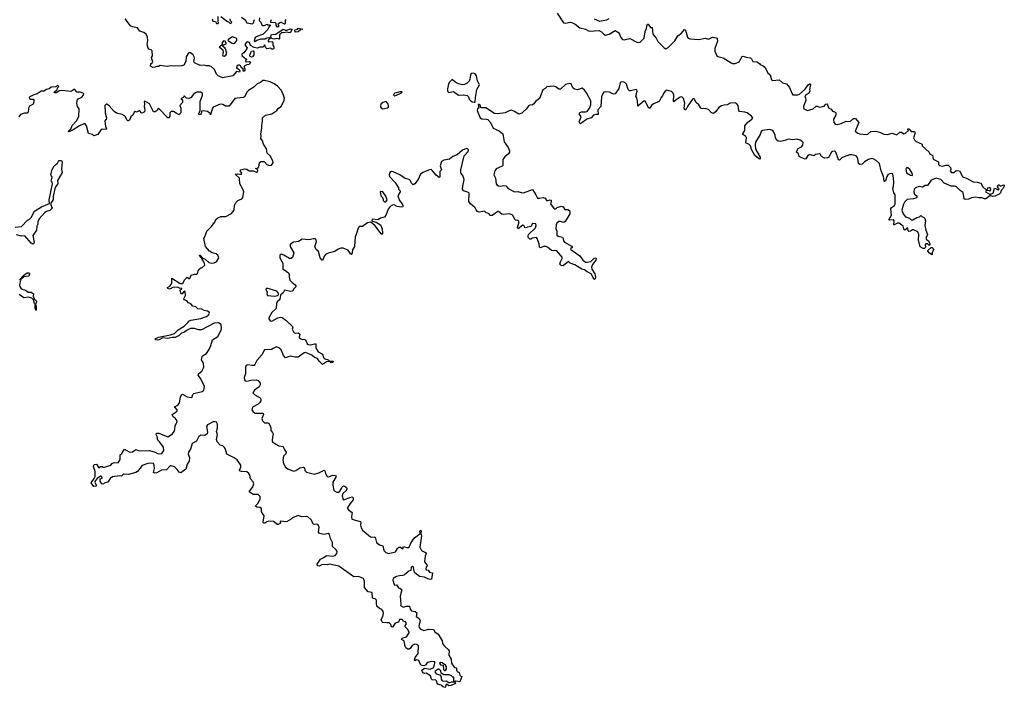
# Model space of a CAD drawing. Extents: x 2219101 to 2444320, y 201258 to 358766.
# Tile 248 of 256: x 2371901 to 2384142, y 226293 to 234594. Entities that reach past the tile are written whole.
import ezdxf

# ---------------------------------------------------------------- set-up
doc = ezdxf.new("R2010")
doc.units = 0

msp = doc.modelspace()

# ---------------------------------------------------------------- linework, layer by layer
at = {"layer": '0CON10XD'}
for points in [[(2378585, 234675), (2378663, 234555), (2378685, 234551), (2378745, 234562), (2378774, 234556), (2378808, 234538), (2378865, 234492), (2378935, 234476), (2378980, 234450), (2379105, 234458), (2379135, 234441), (2379162, 234412), (2379185, 234402), (2379228, 234412), (2379305, 234460), (2379346, 234435), (2379360, 234415), (2379375, 234372), (2379395, 234348), (2379425, 234343), (2379435, 234349), (2379485, 234359), (2379575, 234314), (2379595, 234309), (2379617, 234313), (2379666, 234365), (2379678, 234445), (2379695, 234485), (2379698, 234515), (2379705, 234537), (2379715, 234537), (2379745, 234497), (2379766, 234495), (2379772, 234415), (2379814, 234364), (2379834, 234324), (2379914, 234244), (2379935, 234232), (2379964, 234246), (2379993, 234275), (2380045, 234332), (2380085, 234395), (2380129, 234425), (2380165, 234470), (2380178, 234465), (2380203, 234375), (2380214, 234364), (2380235, 234356), (2380345, 234347), (2380425, 234364), (2380465, 234351), (2380515, 234376), (2380565, 234370), (2380574, 234354), (2380576, 234325), (2380542, 234235), (2380545, 234202)], [(2374882, 234615), (2374880, 234585), (2374900, 234565), (2374910, 234530), (2374925, 234522), (2374945, 234522), (2374975, 234537), (2374985, 234530), (2375005, 234530), (2375020, 234515), (2375002, 234508), (2374985, 234470), (2374925, 234408), (2374895, 234403), (2374832, 234378), (2374823, 234365), (2374818, 234328), (2374825, 234323), (2374850, 234340), (2374905, 234357), (2374953, 234357), (2374975, 234370), (2375002, 234372), (2375010, 234365), (2375010, 234355), (2374993, 234347), (2374992, 234325), (2374995, 234320), (2375042, 234322), (2375050, 234315), (2375047, 234277), (2375062, 234255), (2375062, 234235), (2375055, 234228), (2375038, 234228), (2375025, 234238), (2374975, 234230), (2374960, 234245), (2374945, 234280), (2374938, 234262), (2374925, 234252), (2374888, 234252), (2374855, 234239), (2374817, 234247), (2374771, 234271), (2374759, 234309), (2374735, 234318), (2374715, 234308), (2374702, 234285), (2374703, 234273), (2374730, 234245), (2374727, 234233), (2374689, 234181), (2374662, 234165), (2374665, 234150), (2374692, 234122), (2374705, 234110), (2374718, 234108), (2374720, 234095), (2374710, 234085), (2374710, 234075), (2374725, 234068), (2374755, 234072), (2374770, 234065), (2374755, 234038), (2374725, 234034), (2374692, 234015), (2374690, 233995), (2374700, 233985), (2374700, 233965), (2374690, 233955), (2374680, 233955), (2374678, 233978), (2374655, 234000), (2374645, 234022), (2374635, 234030), (2374621, 234029), (2374607, 234023), (2374598, 233995), (2374630, 233975), (2374640, 233955), (2374635, 233940), (2374595, 233950), (2374552, 233895), (2374422, 233872), (2374368, 233895), (2374348, 233915), (2374324, 233974), (2374281, 234011), (2374255, 234021), (2374225, 234019), (2374195, 234029), (2374145, 234026), (2374075, 234059), (2374068, 234075), (2374076, 234115), (2374072, 234132), (2374057, 234157), (2374023, 234183), (2374005, 234182), (2373994, 234175), (2373970, 234130), (2373967, 234073), (2373940, 234030), (2373915, 234019), (2373826, 234016), (2373775, 234022), (2373735, 234010), (2373647, 234023), (2373625, 234010), (2373605, 234012), (2373585, 234003), (2373555, 234000), (2373528, 234015), (2373532, 234048), (2373545, 234050), (2373558, 234065), (2373542, 234122), (2373552, 234145), (2373550, 234205), (2373537, 234217), (2373505, 234228), (2373498, 234238), (2373488, 234285), (2373494, 234335), (2373490, 234375), (2373473, 234413), (2373446, 234436), (2373395, 234451), (2373365, 234491), (2373303, 234503), (2373282, 234515), (2373265, 234535), (2373214, 234605)], [(2374293, 234605), (2374302, 234575), (2374335, 234570), (2374350, 234545), (2374368, 234545), (2374372, 234555), (2374368, 234575), (2374370, 234635)], [(2374402, 234632), (2374485, 234570), (2374498, 234568), (2374518, 234548), (2374535, 234553), (2374540, 234565), (2374520, 234585), (2374520, 234605)], [(2374660, 234625), (2374705, 234592), (2374725, 234553), (2374795, 234543), (2374807, 234555), (2374819, 234595)], [(2375210, 234595), (2375200, 234585), (2375200, 234545), (2375195, 234540), (2375185, 234542), (2375155, 234560), (2375145, 234560), (2375128, 234548), (2375110, 234535), (2375117, 234527), (2375120, 234505), (2375105, 234500), (2375090, 234525), (2375090, 234545), (2375080, 234555), (2375025, 234560), (2375022, 234575), (2375030, 234595)], [(2379226, 234604), (2379195, 234589), (2379115, 234571), (2379049, 234599)], [(2375125, 234350), (2375115, 234360), (2375065, 234352), (2375035, 234360), (2375020, 234375), (2375031, 234409), (2375085, 234413), (2375175, 234477), (2375205, 234462), (2375225, 234462), (2375265, 234482), (2375290, 234475), (2375265, 234430), (2375215, 234440), (2375185, 234430), (2375160, 234435), (2375133, 234405), (2375130, 234355), (2375125, 234350)], [(2375325, 234440), (2375323, 234467), (2375354, 234476), (2375365, 234488), (2375420, 234475), (2375395, 234470), (2375365, 234443), (2375325, 234440)], [(2374445, 234142), (2374466, 234154), (2374476, 234175), (2374461, 234231), (2374450, 234245), (2374430, 234255), (2374430, 234275), (2374443, 234287), (2374470, 234295), (2374470, 234305), (2374455, 234328), (2374435, 234330), (2374417, 234305), (2374418, 234282), (2374395, 234260), (2374380, 234255), (2374425, 234220), (2374432, 234185), (2374421, 234155), (2374428, 234145), (2374445, 234142)], [(2374555, 234299), (2374575, 234303), (2374601, 234335), (2374602, 234355), (2374594, 234364), (2374545, 234382), (2374490, 234345), (2374494, 234334), (2374536, 234306), (2374555, 234299)], [(2374785, 234127), (2374767, 234137), (2374763, 234153), (2374777, 234195), (2374785, 234203), (2374805, 234208), (2374813, 234193), (2374811, 234155), (2374795, 234130), (2374785, 234127)], [(2380545, 234202), (2380567, 234145), (2380580, 234135), (2380648, 234118), (2380746, 234056), (2380765, 234050), (2380795, 234051), (2380845, 234071), (2380885, 234136), (2380895, 234139), (2380935, 234126), (2380985, 234120), (2380998, 234108), (2381015, 234073), (2381065, 234070), (2381099, 234049), (2381108, 234035), (2381145, 234020), (2381170, 234000), (2381199, 233939), (2381230, 233910), (2381247, 233847), (2381266, 233836), (2381345, 233844), (2381385, 233809), (2381435, 233798), (2381471, 233751), (2381499, 233679), (2381515, 233660), (2381575, 233660), (2381595, 233668), (2381668, 233732), (2381705, 233783), (2381726, 233795), (2381732, 233782), (2381721, 233725), (2381723, 233705), (2381709, 233675), (2381672, 233655), (2381662, 233635), (2381670, 233625), (2381673, 233595), (2381644, 233516), (2381650, 233485), (2381695, 233464), (2381765, 233487), (2381805, 233518), (2381815, 233520), (2381845, 233508), (2381902, 233518), (2381925, 233545), (2381937, 233547), (2381946, 233536), (2381956, 233496), (2381991, 233481), (2382006, 233456), (2382043, 233443), (2382048, 233435), (2382048, 233405), (2382021, 233355), (2382023, 233315), (2382040, 233295), (2382065, 233289), (2382116, 233304), (2382175, 233334), (2382225, 233330), (2382266, 233364), (2382294, 233364), (2382332, 233315), (2382288, 233208), (2382322, 233182), (2382344, 233174), (2382428, 233168), (2382445, 233172), (2382485, 233203), (2382545, 233206), (2382605, 233191), (2382645, 233169), (2382695, 233168), (2382745, 233181), (2382805, 233161), (2382845, 233197), (2382865, 233197), (2382895, 233176), (2382916, 233184), (2382950, 233215), (2382942, 233225), (2382945, 233238), (2382955, 233238), (2382970, 233225), (2382983, 233203), (2383027, 233205), (2383033, 233185), (2383012, 233125), (2383025, 233100), (2383045, 233080), (2383122, 233045), (2383123, 233025), (2383207, 232945), (2383215, 232920), (2383249, 232909), (2383259, 232859), (2383324, 232825), (2383326, 232795), (2383335, 232780), (2383375, 232771), (2383414, 232786), (2383444, 232784), (2383473, 232755), (2383477, 232735), (2383471, 232715), (2383485, 232694), (2383516, 232694), (2383545, 232720), (2383585, 232716), (2383621, 232645), (2383634, 232634), (2383672, 232625), (2383755, 232577), (2383805, 232575), (2383851, 232561), (2383874, 232515), (2383915, 232480), (2383928, 232482), (2383945, 232512), (2383958, 232508), (2383972, 232492), (2383968, 232462), (2383958, 232468), (2383915, 232470), (2383910, 232455), (2383965, 232420), (2383975, 232430), (2383985, 232428), (2384005, 232437), (2384022, 232498), (2384035, 232497), (2384065, 232479), (2384080, 232485), (2384068, 232502), (2384056, 232516), (2384065, 232540), (2384075, 232542), (2384095, 232527), (2384105, 232527), (2384135, 232542), (2384142, 232535), (2384140, 232525), (2384125, 232490), (2384105, 232470), (2384095, 232442), (2384078, 232425), (2384025, 232398), (2383994, 232394), (2383965, 232410), (2383912, 232368), (2383895, 232368), (2383865, 232380), (2383825, 232377), (2383785, 232386), (2383735, 232380), (2383699, 232361), (2383655, 232360), (2383644, 232365), (2383632, 232445), (2383595, 232470), (2383547, 232517), (2383525, 232523), (2383483, 232523), (2383395, 232561), (2383354, 232605), (2383295, 232622), (2383233, 232597), (2383186, 232534), (2383158, 232532), (2383125, 232510), (2383085, 232521), (2383037, 232503), (2383022, 232485), (2383018, 232455), (2383024, 232425), (2383053, 232403), (2383055, 232385), (2383043, 232375), (2383013, 232367), (2382935, 232358), (2382902, 232325), (2382889, 232301), (2382868, 232225), (2382885, 232179), (2382912, 232142), (2382964, 232125), (2382985, 232107), (2383005, 232105), (2383055, 232134), (2383089, 232141), (2383105, 232160), (2383116, 232146), (2383142, 232135), (2383155, 232122), (2383161, 232095), (2383153, 232035), (2383168, 231975), (2383189, 231925), (2383185, 231910), (2383172, 231895), (2383169, 231875), (2383173, 231863), (2383198, 231845), (2383218, 231805), (2383215, 231791), (2383205, 231792), (2383187, 231807), (2383165, 231807), (2383160, 231795), (2383163, 231765), (2383155, 231750), (2383135, 231750), (2383095, 231769), (2383074, 231855), (2383079, 231925), (2383067, 231957), (2383015, 231981), (2383000, 231980), (2382975, 231964), (2382955, 231962), (2382948, 231968), (2382945, 232000), (2382935, 232008), (2382927, 231993), (2382905, 231978), (2382892, 231992), (2382883, 232025), (2382835, 232064), (2382814, 232066), (2382775, 232042), (2382770, 232045), (2382772, 232095), (2382766, 232106), (2382715, 232100), (2382708, 232105), (2382738, 232165), (2382736, 232194), (2382730, 232245), (2382740, 232260), (2382776, 232285), (2382784, 232305), (2382787, 232345), (2382787, 232415), (2382771, 232441), (2382756, 232495), (2382766, 232525), (2382767, 232575), (2382766, 232625), (2382755, 232677), (2382725, 232680), (2382695, 232666), (2382681, 232645), (2382665, 232592), (2382655, 232582), (2382650, 232585), (2382641, 232645), (2382612, 232715), (2382589, 232805), (2382550, 232845), (2382514, 232864), (2382495, 232867), (2382456, 232854), (2382404, 232825), (2382375, 232796), (2382345, 232792), (2382328, 232805), (2382322, 232865), (2382315, 232886), (2382301, 232901), (2382245, 232912), (2382218, 232912), (2382150, 232890), (2382124, 232875), (2382095, 232848), (2382085, 232851), (2382076, 232865), (2382047, 232947), (2382035, 232958), (2382005, 232953), (2381994, 232946), (2381958, 232882), (2381945, 232878), (2381905, 232871), (2381871, 232891), (2381858, 232918), (2381845, 232927), (2381795, 232916), (2381775, 232902), (2381735, 232914), (2381715, 232912), (2381701, 232905), (2381676, 232864), (2381665, 232860), (2381604, 232884), (2381593, 232893), (2381584, 232925), (2381558, 232945), (2381557, 232955), (2381579, 232991), (2381622, 233015), (2381638, 233035), (2381640, 233065), (2381625, 233085), (2381605, 233097), (2381565, 233108), (2381515, 233099), (2381455, 233107), (2381415, 233091), (2381365, 233080), (2381333, 233083), (2381316, 233095), (2381298, 233125), (2381295, 233157), (2381272, 233205), (2381263, 233215), (2381225, 233230), (2381135, 233216), (2381121, 233205), (2381109, 233165), (2381050, 233070), (2381043, 233043), (2381051, 232985), (2381109, 232885), (2381109, 232865), (2381105, 232861), (2381085, 232870), (2381042, 232905), (2381000, 232980), (2380985, 233026), (2380965, 233046), (2380935, 233058), (2380927, 233067), (2380936, 233125), (2380931, 233141), (2380893, 233165), (2380893, 233175), (2380918, 233215), (2380918, 233275), (2380952, 233318), (2381004, 233355), (2381014, 233375), (2380999, 233395), (2380945, 233436), (2380915, 233446), (2380852, 233452), (2380844, 233465), (2380832, 233525), (2380815, 233550), (2380795, 233558), (2380735, 233555), (2380695, 233536), (2380655, 233533), (2380626, 233524), (2380595, 233503), (2380553, 233447), (2380525, 233428), (2380504, 233434), (2380466, 233476), (2380435, 233486), (2380375, 233490), (2380344, 233534), (2380313, 233565), (2380285, 233610), (2380275, 233613), (2380265, 233607), (2380209, 233521), (2380185, 233471), (2380175, 233474), (2380163, 233495), (2380171, 233555), (2380155, 233614), (2380135, 233634), (2380111, 233629), (2380061, 233599), (2380035, 233572), (2380030, 233575), (2380032, 233655), (2380025, 233682), (2380005, 233701), (2379945, 233717), (2379935, 233714), (2379909, 233685), (2379894, 233646), (2379875, 233628), (2379852, 233578), (2379781, 233549), (2379757, 233525), (2379735, 233492), (2379722, 233492), (2379679, 233579), (2379666, 233586), (2379585, 233520), (2379582, 233585), (2379574, 233624), (2379563, 233645), (2379577, 233705), (2379575, 233722), (2379565, 233726), (2379495, 233708), (2379481, 233711), (2379467, 233727), (2379445, 233794), (2379425, 233812), (2379395, 233823), (2379375, 233819), (2379365, 233810), (2379350, 233740), (2379305, 233671), (2379285, 233666), (2379232, 233692), (2379183, 233697), (2379165, 233691), (2379153, 233677), (2379134, 233635), (2379126, 233515), (2379091, 233475), (2379092, 233415), (2379065, 233415), (2379035, 233405), (2379005, 233373), (2378952, 233355), (2378875, 233301), (2378865, 233306), (2378857, 233325), (2378881, 233385), (2378861, 233415), (2378861, 233435), (2378885, 233450), (2378935, 233449), (2378956, 233454), (2378986, 233494), (2379003, 233537), (2379001, 233585), (2378949, 233685), (2378925, 233717), (2378895, 233741), (2378835, 233721), (2378798, 233728), (2378779, 233745), (2378756, 233796), (2378742, 233802), (2378685, 233787), (2378625, 233728), (2378605, 233731), (2378565, 233759), (2378538, 233768), (2378453, 233757), (2378433, 233737), (2378407, 233723), (2378364, 233616), (2378314, 233576), (2378294, 233546), (2378276, 233534), (2378245, 233532), (2378227, 233523), (2378203, 233485), (2378162, 233448), (2378145, 233432), (2378105, 233418), (2378054, 233454), (2378015, 233467), (2377994, 233466), (2377935, 233434), (2377845, 233422), (2377806, 233426), (2377696, 233496), (2377645, 233498), (2377633, 233503), (2377625, 233530), (2377615, 233540), (2377602, 233538), (2377610, 233495), (2377595, 233488), (2377588, 233465), (2377628, 233375), (2377645, 233362), (2377705, 233358), (2377721, 233351), (2377754, 233314), (2377789, 233245), (2377864, 233214), (2377906, 233176), (2377924, 233075), (2377976, 233006), (2377992, 232965), (2377991, 232945), (2377980, 232925), (2377931, 232889)], [(2374196, 231575), (2374166, 231626), (2374144, 231645), (2374135, 231667), (2374145, 231667), (2374180, 231630), (2374207, 231617), (2374254, 231575), (2374290, 231565), (2374320, 231570), (2374346, 231584), (2374377, 231635), (2374365, 231666), (2374345, 231681), (2374296, 231696), (2374260, 231715), (2374210, 231775), (2374190, 231875), (2374200, 231885), (2374226, 231964), (2374285, 232022), (2374310, 232055), (2374312, 232068), (2374325, 232070), (2374341, 232109), (2374365, 232132), (2374404, 232146), (2374465, 232146), (2374536, 232185), (2374567, 232225), (2374572, 232285), (2374593, 232327), (2374613, 232345), (2374663, 232365), (2374677, 232383), (2374688, 232455), (2374677, 232487), (2374638, 232555), (2374634, 232625), (2374582, 232675), (2374609, 232679), (2374638, 232672), (2374660, 232675), (2374662, 232685), (2374642, 232715), (2374652, 232725), (2374695, 232738), (2374725, 232734), (2374755, 232714), (2374806, 232716), (2374845, 232699), (2374855, 232700), (2374861, 232715), (2374857, 232737), (2374833, 232745), (2374865, 232750), (2374880, 232785), (2374883, 232817), (2374899, 232831), (2374941, 232831), (2374975, 232794), (2375005, 232780), (2375032, 232785), (2375053, 232815), (2375050, 232835), (2375020, 232895), (2374980, 232935), (2374970, 232990), (2374933, 233045), (2374918, 233088), (2374898, 233115), (2374902, 233145), (2374898, 233175), (2374912, 233245), (2374910, 233275), (2374922, 233335), (2374920, 233375), (2374956, 233405), (2375036, 233425), (2375098, 233465), (2375118, 233495), (2375154, 233516), (2375191, 233595), (2375193, 233615), (2375185, 233645), (2375155, 233715), (2375105, 233767), (2375067, 233797), (2375015, 233821), (2374945, 233839), (2374925, 233837), (2374897, 233813), (2374855, 233798), (2374814, 233756), (2374745, 233714), (2374728, 233695), (2374696, 233635), (2374685, 233626), (2374605, 233620), (2374575, 233612), (2374505, 233520), (2374458, 233518), (2374425, 233540), (2374395, 233545), (2374308, 233505), (2374299, 233495), (2374275, 233412), (2374272, 233425), (2374235, 233452), (2374185, 233462), (2374163, 233455), (2374159, 233421), (2374131, 233411), (2374127, 233425), (2374146, 233464), (2374147, 233575), (2374173, 233655), (2374172, 233675), (2374155, 233692), (2374105, 233692), (2374085, 233685), (2374056, 233664), (2374032, 233625), (2374005, 233614), (2373975, 233620), (2373950, 233645), (2373940, 233645), (2373940, 233635), (2373928, 233622), (2373910, 233615), (2373910, 233605), (2373920, 233600), (2373927, 233587), (2373924, 233565), (2373892, 233525), (2373904, 233495), (2373906, 233434), (2373885, 233417), (2373875, 233416), (2373845, 233430), (2373815, 233454), (2373785, 233454), (2373769, 233435), (2373766, 233395), (2373755, 233373), (2373745, 233374), (2373625, 233492), (2373610, 233465), (2373585, 233450), (2373565, 233447), (2373515, 233546), (2373455, 233580), (2373448, 233575), (2373452, 233545), (2373449, 233515), (2373458, 233472), (2373453, 233447), (2373425, 233431), (2373414, 233434), (2373395, 233460), (2373385, 233462), (2373355, 233442), (2373335, 233452), (2373323, 233445), (2373307, 233405), (2373285, 233388), (2373267, 233345), (2373255, 233338), (2373245, 233338), (2373235, 233348), (2373218, 233385), (2373205, 233398), (2373175, 233416), (2373105, 233433), (2373075, 233453), (2373014, 233524), (2372985, 233544), (2372975, 233544), (2372959, 233525), (2372962, 233435), (2372981, 233375), (2372978, 233355), (2372959, 233335), (2372969, 233265), (2372982, 233235), (2372975, 233228), (2372935, 233232), (2372915, 233228), (2372872, 233165), (2372825, 233150), (2372808, 233165), (2372757, 233177), (2372733, 233273), (2372717, 233297), (2372699, 233299), (2372645, 233276), (2372565, 233224), (2372515, 233200), (2372510, 233205), (2372512, 233215), (2372536, 233234), (2372553, 233277), (2372607, 233335), (2372638, 233392), (2372639, 233485), (2372621, 233515), (2372611, 233555), (2372620, 233605), (2372675, 233632), (2372696, 233655), (2372700, 233675), (2372655, 233693), (2372611, 233691), (2372585, 233727), (2372575, 233727), (2372555, 233708), (2372535, 233700), (2372425, 233712), (2372395, 233710), (2372356, 233684), (2372340, 233685), (2372330, 233695), (2372367, 233723), (2372372, 233745), (2372387, 233765), (2372374, 233776), (2372345, 233757), (2372294, 233756), (2372267, 233733), (2372235, 233726), (2372203, 233707), (2372170, 233705), (2372118, 233672), (2372075, 233661), (2372028, 233635), (2372021, 233625), (2372025, 233611), (2372035, 233606), (2372068, 233605), (2372078, 233595), (2372078, 233572), (2372068, 233545), (2372022, 233518), (2372012, 233495), (2372006, 233445), (2371995, 233433), (2371963, 233433), (2371910, 233415), (2371892, 233385)], [(2377555, 233567), (2377565, 233570), (2377568, 233625), (2377585, 233725), (2377619, 233785), (2377592, 233832), (2377579, 233895), (2377565, 233919), (2377545, 233928), (2377515, 233923), (2377505, 233905), (2377499, 233855), (2377489, 233831), (2377465, 233805), (2377432, 233788), (2377406, 233784), (2377355, 233795), (2377323, 233813), (2377283, 233847), (2377275, 233848), (2377245, 233818), (2377232, 233795), (2377218, 233735), (2377221, 233705), (2377235, 233689), (2377295, 233699), (2377355, 233654), (2377425, 233659), (2377465, 233650), (2377482, 233635), (2377488, 233605), (2377505, 233588), (2377526, 233574), (2377555, 233567)], [(2376565, 233648), (2376585, 233654), (2376650, 233685), (2376657, 233695), (2376627, 233697), (2376565, 233682), (2376548, 233665), (2376552, 233655), (2376565, 233648)], [(2376415, 233484), (2376472, 233498), (2376485, 233508), (2376488, 233525), (2376481, 233545), (2376461, 233571), (2376445, 233574), (2376415, 233566), (2376391, 233545), (2376385, 233512), (2376395, 233496), (2376415, 233484)], [(2377931, 232889), (2377907, 232855), (2377909, 232781), (2377898, 232772), (2377825, 232739), (2377807, 232715), (2377798, 232665), (2377818, 232625), (2377826, 232555), (2377835, 232539), (2377855, 232528), (2377885, 232523), (2377918, 232532), (2377945, 232527), (2377976, 232496), (2378055, 232452), (2378095, 232456), (2378134, 232444), (2378165, 232443), (2378275, 232482), (2378320, 232415), (2378339, 232375), (2378365, 232373), (2378410, 232385), (2378435, 232374), (2378453, 232343), (2378495, 232352), (2378508, 232348), (2378510, 232335), (2378499, 232305), (2378545, 232242), (2378565, 232242), (2378583, 232257), (2378635, 232277), (2378658, 232265), (2378680, 232235), (2378715, 232232), (2378735, 232220), (2378742, 232205), (2378740, 232180), (2378682, 232085), (2378665, 232074), (2378626, 232086), (2378605, 232083), (2378578, 232062), (2378570, 232045), (2378566, 231995), (2378578, 231965), (2378581, 231915), (2378595, 231904), (2378651, 231891), (2378659, 231875), (2378661, 231845), (2378675, 231826), (2378770, 231775), (2378772, 231765), (2378750, 231745), (2378753, 231735), (2378867, 231657), (2378902, 231605), (2378935, 231580), (2378955, 231578), (2379004, 231586), (2379045, 231629), (2379065, 231633), (2379070, 231625), (2379066, 231605), (2379022, 231548), (2379009, 231515), (2379013, 231493), (2379052, 231435), (2379062, 231395), (2379055, 231370), (2379045, 231362), (2379008, 231435), (2378955, 231460), (2378925, 231485), (2378891, 231491), (2378805, 231547), (2378745, 231568), (2378725, 231586), (2378656, 231534), (2378635, 231538), (2378616, 231556), (2378624, 231585), (2378646, 231625), (2378645, 231642), (2378579, 231719), (2378555, 231726), (2378535, 231721), (2378515, 231726), (2378464, 231765), (2378445, 231772), (2378415, 231773), (2378375, 231756), (2378364, 231765), (2378359, 231809), (2378336, 231875), (2378327, 231885), (2378275, 231878), (2378255, 231867), (2378245, 231867), (2378222, 231885), (2378221, 231905), (2378228, 231922), (2378314, 232005), (2378324, 232035), (2378317, 232057), (2378281, 232059), (2378274, 232056), (2378259, 232021), (2378214, 232016), (2378195, 232008), (2378181, 232011), (2378168, 232035), (2378155, 232039), (2378100, 231995), (2378091, 232015), (2378106, 232066), (2378105, 232090), (2378095, 232098), (2378062, 232102), (2378037, 232155), (2378025, 232167), (2377985, 232182), (2377915, 232170), (2377896, 232176), (2377855, 232208), (2377845, 232208), (2377775, 232160), (2377745, 232160), (2377738, 232178), (2377696, 232196), (2377680, 232215), (2377658, 232208), (2377615, 232202), (2377595, 232210), (2377575, 232230), (2377562, 232255), (2377504, 232304), (2377487, 232335), (2377490, 232435), (2377480, 232445), (2377418, 232465), (2377406, 232485), (2377409, 232525), (2377428, 232605), (2377409, 232655), (2377386, 232685), (2377386, 232725), (2377427, 232903), (2377477, 232955), (2377480, 232975), (2377470, 232990), (2377455, 232991), (2377405, 232970), (2377339, 232915), (2377285, 232891), (2377245, 232859), (2377175, 232848), (2377145, 232829), (2377130, 232775), (2377147, 232725), (2377125, 232705), (2377126, 232645), (2377118, 232632), (2377080, 232660), (2377035, 232715), (2377015, 232730), (2376985, 232724), (2376915, 232695), (2376886, 232675), (2376854, 232606), (2376815, 232554), (2376795, 232541), (2376776, 232556), (2376757, 232595), (2376745, 232607), (2376695, 232619), (2376626, 232665), (2376545, 232702), (2376525, 232705), (2376505, 232694), (2376496, 232665), (2376500, 232645), (2376569, 232569), (2376610, 232505), (2376610, 232485), (2376630, 232465), (2376630, 232455), (2376603, 232405), (2376622, 232345), (2376656, 232305), (2376670, 232275), (2376664, 232266), (2376645, 232263), (2376595, 232273), (2376555, 232292), (2376535, 232289), (2376508, 232272), (2376482, 232238), (2376458, 232172), (2376435, 232138), (2376385, 232128), (2376354, 232106), (2376282, 232115), (2376278, 232098), (2376288, 232088), (2376335, 232078), (2376387, 232045), (2376406, 231994), (2376411, 231939), (2376406, 231924), (2376395, 231932), (2376320, 232030), (2376268, 232078), (2376225, 232067), (2376165, 232022), (2376143, 232023), (2376135, 232030), (2376115, 232010), (2376105, 231990), (2376090, 231935), (2376070, 231895), (2376063, 231775), (2376037, 231733), (2376032, 231678), (2376025, 231674), (2376015, 231681), (2375985, 231728), (2375923, 231753), (2375895, 231754), (2375859, 231741), (2375820, 231710), (2375735, 231691), (2375704, 231676), (2375691, 231659), (2375665, 231598), (2375636, 231635), (2375615, 231710), (2375582, 231742), (2375574, 231764), (2375571, 231775), (2375590, 231835), (2375587, 231855), (2375575, 231868), (2375555, 231871), (2375495, 231855), (2375415, 231867), (2375368, 231835), (2375305, 231826), (2375272, 231808), (2375261, 231789), (2375266, 231765), (2375311, 231695), (2375295, 231639), (2375276, 231624), (2375255, 231626), (2375185, 231667), (2375155, 231677), (2375145, 231676), (2375137, 231665), (2375134, 231635), (2375171, 231565), (2375172, 231495), (2375242, 231445), (2375252, 231425), (2375250, 231395), (2375260, 231355), (2375287, 231325), (2375325, 231297), (2375337, 231275), (2375311, 231249), (2375292, 231218), (2375274, 231214), (2375195, 231229), (2375175, 231198), (2375142, 231168), (2375134, 231115), (2375103, 231087), (2375093, 231067), (2375088, 231005), (2375038, 230955), (2374998, 230885), (2374998, 230875), (2375015, 230850), (2375035, 230844), (2375111, 230889), (2375145, 230894), (2375165, 230891), (2375210, 230860), (2375295, 230779), (2375298, 230772), (2375287, 230745), (2375311, 230705), (2375325, 230698), (2375365, 230701), (2375384, 230685), (2375374, 230645), (2375379, 230635), (2375405, 230622), (2375445, 230619), (2375464, 230595), (2375475, 230565), (2375487, 230555), (2375515, 230552), (2375565, 230564), (2375582, 230562), (2375581, 230515), (2375613, 230463), (2375665, 230435), (2375680, 230395), (2375695, 230378), (2375735, 230366), (2375755, 230348), (2375795, 230348), (2375800, 230345), (2375795, 230330), (2375775, 230329), (2375755, 230344), (2375715, 230338), (2375665, 230306), (2375625, 230347), (2375602, 230382), (2375565, 230395), (2375533, 230423), (2375455, 230456), (2375437, 230453), (2375365, 230400), (2375325, 230397), (2375265, 230409), (2375205, 230388), (2375179, 230419), (2375151, 230491), (2375125, 230516), (2375093, 230527), (2375054, 230506), (2375030, 230495), (2374945, 230489), (2374913, 230427), (2374851, 230355), (2374826, 230305), (2374815, 230296), (2374795, 230294), (2374735, 230304), (2374715, 230295), (2374707, 230273), (2374707, 230195), (2374693, 230145), (2374695, 230115), (2374705, 230102), (2374725, 230098), (2374775, 230112), (2374845, 230117), (2374865, 230108), (2374890, 230075), (2374892, 230055), (2374880, 230030), (2374822, 229988), (2374801, 229955), (2374825, 229928), (2374893, 229893), (2374901, 229875), (2374899, 229855), (2374887, 229833), (2374868, 229815), (2374795, 229778), (2374788, 229745), (2374805, 229718), (2374830, 229700), (2374930, 229700), (2374931, 229685), (2374910, 229635), (2374918, 229608), (2374945, 229580), (2374995, 229580), (2375014, 229545), (2375022, 229518), (2375022, 229485), (2375045, 229462), (2375051, 229445), (2375039, 229375), (2375041, 229351), (2375085, 229316), (2375125, 229295), (2375177, 229287), (2375190, 229255), (2375216, 229215), (2375210, 229195), (2375183, 229167), (2375172, 229122), (2375180, 229075), (2375205, 229029), (2375235, 229009), (2375305, 228982), (2375335, 228988), (2375386, 229024), (2375429, 229029), (2375436, 229025), (2375450, 228985), (2375465, 228969), (2375565, 228943), (2375619, 228961), (2375685, 228994), (2375696, 228986), (2375705, 228951), (2375726, 228916), (2375745, 228911), (2375795, 228931), (2375828, 228925), (2375837, 228915), (2375796, 228845), (2375794, 228806), (2375805, 228740), (2375845, 228720), (2375865, 228718), (2375880, 228730), (2375903, 228767), (2375915, 228790), (2375935, 228798), (2375966, 228776), (2375968, 228768), (2375968, 228755), (2375955, 228735), (2375917, 228703), (2375912, 228675), (2375917, 228637), (2375925, 228626), (2375945, 228627), (2376005, 228654), (2376035, 228660), (2376048, 228648), (2376048, 228625), (2376010, 228580), (2375977, 228525), (2375978, 228515), (2375990, 228500), (2376033, 228465), (2376026, 228415), (2376032, 228382), (2376134, 228354), (2376141, 228345), (2376139, 228311), (2376147, 228277), (2376165, 228245), (2376264, 228164), (2376275, 228160), (2376315, 228163), (2376326, 228145), (2376339, 228095), (2376375, 228064), (2376415, 228052), (2376430, 227995), (2376455, 227968), (2376485, 227958), (2376575, 227976), (2376599, 228021), (2376615, 228036), (2376635, 228036), (2376665, 228013), (2376675, 228044), (2376725, 228026), (2376745, 228039), (2376757, 228063)], [(2371845, 232016), (2371925, 232024), (2371998, 232102), (2372023, 232115), (2372043, 232135), (2372087, 232213), (2372173, 232267), (2372270, 232310), (2372269, 232355), (2372309, 232555), (2372304, 232574), (2372293, 232585), (2372304, 232635), (2372290, 232665), (2372305, 232732), (2372328, 232775), (2372371, 232809), (2372388, 232845), (2372420, 232845), (2372430, 232825), (2372420, 232735), (2372428, 232695), (2372370, 232595), (2372377, 232555), (2372358, 232532), (2372340, 232495), (2372317, 232395), (2372316, 232355), (2372289, 232315), (2372290, 232290), (2372300, 232260), (2372310, 232255), (2372278, 232222), (2372235, 232211), (2372215, 232198), (2372144, 232116), (2372128, 232082), (2372128, 232052), (2372114, 232025), (2372109, 231975), (2372065, 231910), (2372080, 231825), (2372073, 231807), (2372065, 231802), (2372045, 231814), (2371965, 231908), (2371925, 231904), (2371863, 231917)], [(2382995, 232658), (2383002, 232665), (2382997, 232685), (2382970, 232730), (2382945, 232751), (2382925, 232753), (2382919, 232735), (2382928, 232688), (2382975, 232660), (2382995, 232658)], [(2376455, 232330), (2376470, 232355), (2376455, 232400), (2376415, 232452), (2376382, 232458), (2376390, 232405), (2376410, 232385), (2376410, 232375), (2376420, 232365), (2376420, 232345), (2376435, 232330), (2376455, 232330)], [(2383245, 231670), (2383211, 231691), (2383192, 231715), (2383192, 231725), (2383235, 231760), (2383245, 231761), (2383259, 231749), (2383264, 231735), (2383247, 231695), (2383245, 231670)], [(2376757, 228063), (2376769, 228095), (2376809, 228151), (2376880, 228205), (2376878, 228235), (2376888, 228245), (2376892, 228235), (2376888, 228208), (2376898, 228178), (2376878, 228035), (2376898, 227995), (2376954, 227964), (2376956, 227955), (2376943, 227925), (2376934, 227855), (2376973, 227805), (2376956, 227785), (2376950, 227765), (2376955, 227753), (2376978, 227748), (2376995, 227723), (2377032, 227715), (2377022, 227638), (2377005, 227634), (2376975, 227641), (2376933, 227663), (2376873, 227673), (2376815, 227718), (2376806, 227735), (2376799, 227785), (2376784, 227796), (2376770, 227785), (2376766, 227744), (2376741, 227739), (2376687, 227693), (2376665, 227683), (2376625, 227681), (2376585, 227670), (2376544, 227645), (2376539, 227625), (2376555, 227572), (2376565, 227564), (2376585, 227567), (2376612, 227532), (2376626, 227524), (2376645, 227515), (2376653, 227505), (2376632, 227425), (2376640, 227325), (2376635, 227310), (2376675, 227290), (2376705, 227302), (2376745, 227301), (2376752, 227292), (2376756, 227265), (2376774, 227244), (2376816, 227236), (2376838, 227218), (2376830, 227175), (2376862, 227152), (2376882, 227125), (2376864, 227055), (2376866, 227035), (2376880, 227020), (2376925, 227001), (2376987, 227017), (2377045, 227010), (2377061, 226981), (2377102, 226955), (2377152, 226872), (2377159, 226839), (2377184, 226804), (2377229, 226765), (2377241, 226745), (2377236, 226695), (2377266, 226645), (2377271, 226595), (2377281, 226571), (2377305, 226540), (2377330, 226535), (2377330, 226505), (2377341, 226491), (2377367, 226477), (2377373, 226443), (2377385, 226430), (2377397, 226427), (2377375, 226360), (2377322, 226368), (2377310, 226360), (2377318, 226342), (2377266, 226314), (2377235, 226313), (2377215, 226328), (2377205, 226328), (2377196, 226304), (2377185, 226293), (2377165, 226298), (2377140, 226320), (2377095, 226334), (2377084, 226374), (2377075, 226383), (2377030, 226385), (2377019, 226395), (2377007, 226435), (2376955, 226468), (2376935, 226463), (2376918, 226475), (2376908, 226485), (2376902, 226505), (2376935, 226530), (2377005, 226520), (2377049, 226541), (2377064, 226595), (2377062, 226612), (2377015, 226616), (2376975, 226603), (2376962, 226595), (2376945, 226568), (2376925, 226560), (2376890, 226570), (2376865, 226627), (2376834, 226636), (2376812, 226622), (2376810, 226635), (2376820, 226665), (2376856, 226715), (2376858, 226808), (2376837, 226827), (2376815, 226829), (2376780, 226815), (2376756, 226775), (2376745, 226766), (2376725, 226769), (2376704, 226785), (2376695, 226802), (2376680, 226870), (2376648, 226888), (2376658, 226905), (2376710, 226920), (2376745, 226970), (2376745, 226980), (2376722, 227015), (2376693, 227045), (2376694, 227056), (2376712, 227082), (2376706, 227096), (2376696, 227106), (2376670, 227115), (2376670, 227125), (2376658, 227138), (2376625, 227138), (2376610, 227105), (2376571, 227089), (2376535, 227041), (2376522, 227045), (2376514, 227075), (2376495, 227094), (2376465, 227093), (2376418, 227098), (2376405, 227110), (2376397, 227135), (2376416, 227174), (2376424, 227215), (2376421, 227235), (2376405, 227259), (2376375, 227274), (2376343, 227303), (2376336, 227335), (2376338, 227378), (2376322, 227392), (2376295, 227396), (2376286, 227406), (2376284, 227474), (2376232, 227482), (2376187, 227535), (2376189, 227615), (2376176, 227645), (2376115, 227673), (2376055, 227667), (2375870, 227800), (2375755, 227825), (2375725, 227814), (2375665, 227820), (2375625, 227801), (2375604, 227805), (2375599, 227825), (2375642, 227888), (2375683, 227907), (2375715, 227933), (2375795, 227922), (2375825, 227932), (2375844, 227955), (2375848, 227982), (2375835, 228004), (2375792, 228045), (2375792, 228095), (2375765, 228145), (2375752, 228195), (2375735, 228204), (2375685, 228195), (2375629, 228205), (2375617, 228227), (2375623, 228283), (2375612, 228312), (2375595, 228322), (2375565, 228316), (2375550, 228320), (2375530, 228370), (2375483, 228413), (2375465, 228417), (2375411, 228411), (2375365, 228428), (2375295, 228402), (2375276, 228384), (2375219, 228351), (2375145, 228360), (2375140, 228355), (2375142, 228335), (2375115, 228316), (2375105, 228317), (2375055, 228354), (2374997, 228357), (2374975, 228351), (2374950, 228335), (2374932, 228335), (2374927, 228345), (2374941, 228425), (2374906, 228475), (2374907, 228515), (2374887, 228527), (2374848, 228535), (2374833, 228545), (2374836, 228555), (2374866, 228584), (2374892, 228635), (2374892, 228665), (2374865, 228689), (2374805, 228692), (2374756, 228725), (2374799, 228785), (2374812, 228825), (2374805, 228848), (2374769, 228885), (2374762, 228932), (2374752, 228952), (2374725, 228973), (2374657, 228977), (2374636, 228985), (2374632, 228995), (2374649, 229031), (2374649, 229055), (2374605, 229121), (2374568, 229148), (2374475, 229192), (2374459, 229255), (2374446, 229275), (2374425, 229294), (2374392, 229305), (2374356, 229346), (2374350, 229375), (2374360, 229435), (2374349, 229475), (2374361, 229515), (2374362, 229565), (2374348, 229588), (2374330, 229595), (2374305, 229594), (2374236, 229555), (2374224, 229534), (2374238, 229465), (2374231, 229445), (2374205, 229426), (2374155, 229428), (2374129, 229411), (2374099, 229355), (2374044, 229325), (2374024, 229255), (2374001, 229215), (2373996, 229195), (2374014, 229145), (2374009, 229105), (2373983, 229067), (2373966, 229004), (2373905, 228961), (2373885, 228967), (2373861, 229001), (2373826, 229035), (2373785, 229048), (2373774, 229045), (2373725, 228999), (2373665, 228995), (2373605, 228959), (2373576, 228956), (2373564, 228965), (2373576, 229015), (2373575, 229055), (2373564, 229074), (2373545, 229080), (2373496, 229074), (2373425, 229049), (2373365, 228976), (2373345, 228962), (2373255, 228941), (2373195, 228942), (2373183, 228937), (2373165, 228918), (2373145, 228923), (2373055, 228912), (2373025, 228889), (2372999, 228845), (2372964, 228836), (2372935, 228817), (2372922, 228822), (2372900, 228855), (2372903, 228887), (2372927, 228895), (2372923, 228913), (2372905, 228917), (2372865, 228890), (2372844, 228866), (2372837, 228845), (2372854, 228805), (2372852, 228795), (2372825, 228788), (2372788, 228835), (2372829, 228891), (2372840, 228915), (2372840, 228975), (2372819, 229035), (2372827, 229063), (2372855, 229068), (2372885, 229020), (2372905, 229037), (2372925, 229037), (2372935, 229030), (2372955, 229032), (2373034, 229056), (2373052, 229075), (2373075, 229087), (2373125, 229086), (2373151, 229125), (2373150, 229185), (2373170, 229200), (2373205, 229256), (2373262, 229222), (2373285, 229218), (2373305, 229222), (2373345, 229251), (2373385, 229235), (2373515, 229238), (2373585, 229218), (2373615, 229202), (2373645, 229195), (2373668, 229202), (2373692, 229238), (2373689, 229279), (2373645, 229342), (2373619, 229365), (2373611, 229411), (2373597, 229435), (2373596, 229445), (2373605, 229454), (2373630, 229455), (2373745, 229407), (2373800, 229445), (2373823, 229475), (2373831, 229499), (2373833, 229547), (2373854, 229585), (2373859, 229605), (2373835, 229641), (2373810, 229655), (2373798, 229685), (2373861, 229725), (2373857, 229745), (2373828, 229775), (2373832, 229785), (2373865, 229799), (2373890, 229825), (2373901, 229905), (2373915, 229934), (2373925, 229936), (2373985, 229903), (2374033, 229897), (2374044, 229905), (2374052, 229935), (2374065, 229948), (2374169, 229971), (2374191, 229989), (2374198, 230035), (2374192, 230055), (2374145, 230141), (2374119, 230175), (2374125, 230189), (2374166, 230225), (2374190, 230275), (2374187, 230325), (2374162, 230365), (2374168, 230405), (2374174, 230416), (2374224, 230445), (2374259, 230501), (2374279, 230545), (2374298, 230612), (2374366, 230655), (2374405, 230735), (2374411, 230755), (2374406, 230805), (2374375, 230826), (2374319, 230821), (2374162, 230738), (2374125, 230738), (2374076, 230756), (2374025, 230754), (2373975, 230729), (2373951, 230709), (2373911, 230695), (2373885, 230669), (2373835, 230641), (2373795, 230642), (2373745, 230630), (2373681, 230639), (2373636, 230615), (2373615, 230611), (2373595, 230615), (2373586, 230625), (2373625, 230645), (2373775, 230674), (2373825, 230694), (2373872, 230738), (2373945, 230785), (2373996, 230835), (2374004, 230846), (2374031, 230859), (2374153, 230877), (2374225, 230904), (2374251, 230929), (2374260, 230945), (2374258, 230958), (2374235, 230970), (2374195, 230977), (2374165, 230996), (2374118, 230998), (2374090, 231025), (2374055, 231034), (2374031, 231061), (2374002, 231072), (2373978, 231098), (2373945, 231112), (2373940, 231125), (2373962, 231165), (2373960, 231215), (2373945, 231218), (2373915, 231182), (2373910, 231185), (2373898, 231225), (2373902, 231238), (2373916, 231244), (2373915, 231257), (2373895, 231250), (2373865, 231267), (2373805, 231264), (2373765, 231244), (2373741, 231251), (2373737, 231265), (2373768, 231282), (2373792, 231315), (2373791, 231379), (2373895, 231315), (2373920, 231315), (2373935, 231323), (2373952, 231358), (2373975, 231386), (2373985, 231391), (2374005, 231378), (2374015, 231378), (2374034, 231416), (2374075, 231430), (2374105, 231428), (2374112, 231435), (2374119, 231471), (2374142, 231498), (2374155, 231510), (2374165, 231510), (2374205, 231543), (2374196, 231575)], [(2371899, 231361), (2371947, 231415), (2371995, 231446), (2372017, 231447), (2372023, 231435), (2372015, 231403), (2371952, 231398), (2371911, 231359), (2371900, 231295), (2371902, 231275), (2371915, 231254), (2371932, 231242), (2371975, 231233), (2372005, 231208), (2372045, 231208), (2372072, 231185), (2372068, 231155), (2372083, 231123), (2372110, 231095), (2372108, 231075), (2372098, 231055), (2372107, 231027), (2372105, 230980), (2372092, 231002), (2372092, 231055), (2372084, 231065), (2372071, 231111), (2372052, 231132), (2372005, 231145), (2371954, 231134), (2371896, 231176)], [(2375075, 231158), (2375105, 231164), (2375120, 231175), (2375120, 231195), (2375098, 231218), (2374975, 231256), (2374960, 231245), (2374965, 231228), (2374980, 231215), (2374972, 231185), (2374983, 231165), (2375075, 231158)], [(2377195, 226502), (2377208, 226525), (2377206, 226546), (2377195, 226570), (2377155, 226598), (2377135, 226602), (2377120, 226595), (2377135, 226572), (2377168, 226568), (2377170, 226515), (2377183, 226503), (2377195, 226502)], [(2377255, 226352), (2377275, 226360), (2377310, 226360), (2377298, 226378), (2377300, 226415), (2377295, 226420), (2377285, 226420), (2377270, 226435), (2377239, 226449), (2377175, 226448), (2377141, 226471), (2377137, 226497), (2377115, 226518), (2377105, 226518), (2377067, 226493), (2377062, 226485), (2377079, 226459), (2377125, 226450), (2377142, 226422), (2377142, 226395), (2377155, 226372), (2377165, 226368), (2377205, 226372), (2377235, 226352), (2377255, 226352)]]:
    msp.add_lwpolyline(points, dxfattribs=at)

doc.saveas('drawing.dxf')
